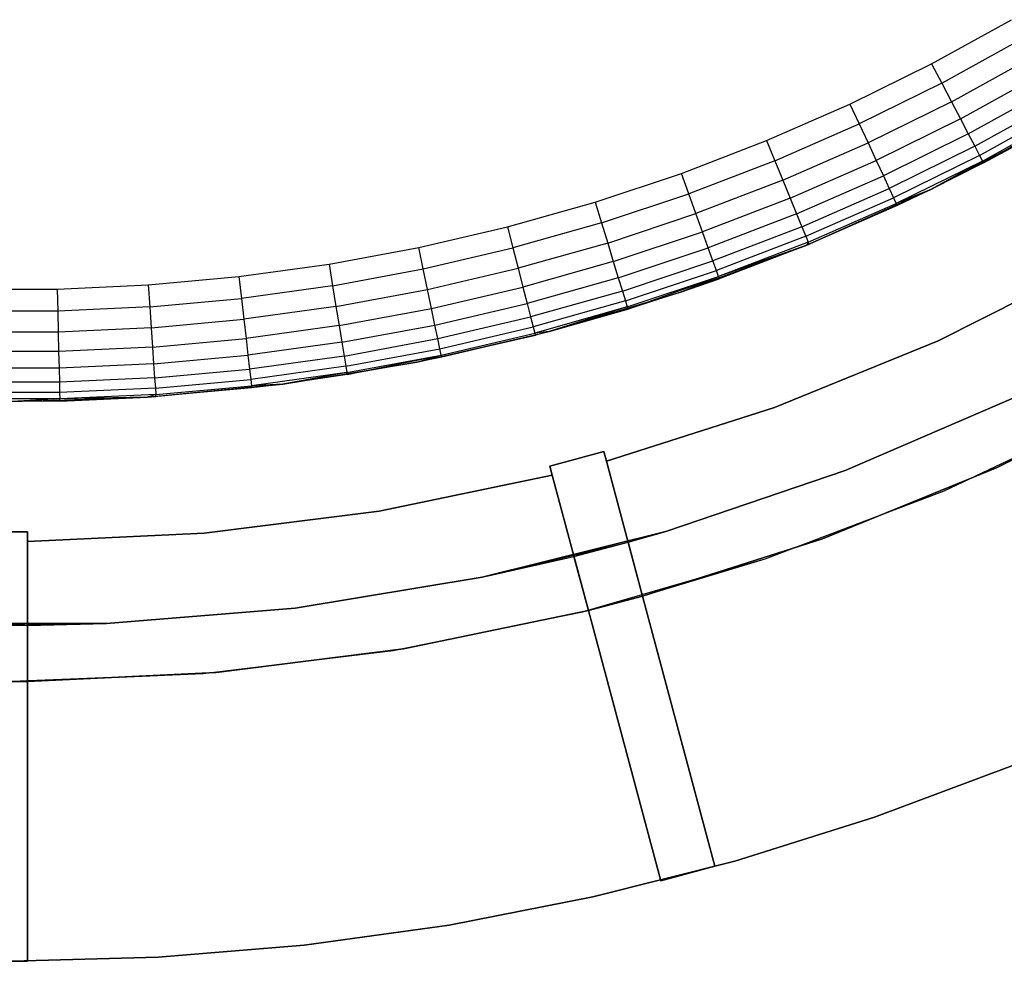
# Model space of a CAD drawing. Extents: x -47 to 47, y -122 to 0.
# Tile 6 of 28: x 0 to 18, y -122 to -106. Entities that reach past the tile are written whole.
import ezdxf

# ---------------------------------------------------------------- set-up
doc = ezdxf.new("R2010")
doc.units = 0
doc.header["$LTSCALE"] = 25.4
doc.layers.get('0').update_dxf_attribs({"linetype": 'CONTINUOUS'})

# ---------------------------------------------------------------- blocks, each defined once
blk = doc.blocks.new('NL2500034645_STL')
at = {"color": 0}
for p, q in [((16.442, -106.463, 154), (17.867, -105.676, 154)), ((16.442, -106.463, 154), (17.867, -105.676, 154)), ((16.623, -106.809, 153.962), (18.064, -106.013, 153.962)), ((16.623, -106.809, 153.962), (18.064, -106.013, 153.962)), ((14.982, -107.183, 154), (16.442, -106.463, 154)), ((14.982, -107.183, 154), (16.442, -106.463, 154)), ((16.442, -106.463, 154), (16.623, -106.809, 153.962)), ((16.442, -106.463, 154), (16.623, -106.809, 153.962)), ((16.797, -107.141, 153.848), (18.253, -106.337, 153.848)), ((16.797, -107.141, 153.848), (18.253, -106.337, 153.848)), ((16.957, -107.448, 153.663), (18.427, -106.636, 153.663)), ((16.957, -107.448, 153.663), (18.427, -106.636, 153.663)), ((16.623, -106.809, 153.962), (15.147, -107.537, 153.962)), ((16.623, -106.809, 153.962), (15.147, -107.537, 153.962)), ((16.623, -106.809, 153.962), (16.797, -107.141, 153.848)), ((16.623, -106.809, 153.962), (16.797, -107.141, 153.848)), ((17.097, -107.716, 153.414), (18.579, -106.898, 153.414)), ((17.097, -107.716, 153.414), (18.579, -106.898, 153.414)), ((16.797, -107.141, 153.848), (15.305, -107.877, 153.848)), ((16.797, -107.141, 153.848), (15.305, -107.877, 153.848)), ((16.797, -107.141, 153.848), (16.957, -107.448, 153.663)), ((16.797, -107.141, 153.848), (16.957, -107.448, 153.663)), ((17.212, -107.937, 153.111), (18.704, -107.113, 153.111)), ((17.212, -107.937, 153.111), (18.704, -107.113, 153.111)), ((13.491, -107.837, 154), (14.982, -107.183, 154)), ((13.491, -107.837, 154), (14.982, -107.183, 154)), ((14.982, -107.183, 154), (15.147, -107.537, 153.962)), ((14.982, -107.183, 154), (15.147, -107.537, 153.962)), ((17.298, -108.1, 152.765), (18.797, -107.272, 152.765)), ((17.298, -108.1, 152.765), (18.797, -107.272, 152.765)), ((16.957, -107.448, 153.663), (15.451, -108.191, 153.663)), ((16.957, -107.448, 153.663), (15.451, -108.191, 153.663)), ((16.957, -107.448, 153.663), (17.097, -107.716, 153.414)), ((16.957, -107.448, 153.663), (17.097, -107.716, 153.414)), ((17.351, -108.201, 152.39), (18.855, -107.371, 152.39)), ((17.351, -108.201, 152.39), (18.855, -107.371, 152.39)), ((17.369, -108.235, 152), (18.855, -107.371, 152.39)), ((17.369, -108.235, 152), (18.855, -107.371, 152.39)), ((13.639, -108.197, 153.962), (15.147, -107.537, 153.962)), ((13.639, -108.197, 153.962), (15.147, -107.537, 153.962)), ((15.147, -107.537, 153.962), (15.305, -107.877, 153.848)), ((15.147, -107.537, 153.962), (15.305, -107.877, 153.848)), ((16.427, -108.711, 52), (18.574, -107.577, 52)), ((16.427, -108.711, 52), (18.574, -107.577, 52)), ((18.574, -107.577, 152), (17.369, -108.235, 152)), ((17.369, -108.235, 152), (18.574, -107.577, 52)), ((17.369, -108.235, 152), (18.574, -107.577, 52)), ((18.574, -107.577, 152), (17.369, -108.235, 152)), ((11.972, -108.421, 154), (13.491, -107.837, 154)), ((11.972, -108.421, 154), (13.491, -107.837, 154)), ((13.491, -107.837, 154), (13.639, -108.197, 153.962)), ((13.491, -107.837, 154), (13.639, -108.197, 153.962)), ((13.782, -108.544, 153.848), (15.305, -107.877, 153.848)), ((13.782, -108.544, 153.848), (15.305, -107.877, 153.848)), ((15.305, -107.877, 153.848), (15.451, -108.191, 153.663)), ((15.305, -107.877, 153.848), (15.451, -108.191, 153.663)), ((17.097, -107.716, 153.414), (15.579, -108.466, 153.414)), ((17.097, -107.716, 153.414), (15.579, -108.466, 153.414)), ((17.097, -107.716, 153.414), (17.212, -107.937, 153.111)), ((17.097, -107.716, 153.414), (17.212, -107.937, 153.111)), ((17.212, -107.937, 153.111), (15.684, -108.691, 153.111)), ((17.212, -107.937, 153.111), (15.684, -108.691, 153.111)), ((17.212, -107.937, 153.111), (17.298, -108.1, 152.765)), ((17.212, -107.937, 153.111), (17.298, -108.1, 152.765)), ((13.639, -108.197, 153.962), (12.103, -108.788, 153.962)), ((13.639, -108.197, 153.962), (12.103, -108.788, 153.962)), ((13.639, -108.197, 153.962), (13.782, -108.544, 153.848)), ((13.639, -108.197, 153.962), (13.782, -108.544, 153.848)), ((13.913, -108.864, 153.663), (15.451, -108.191, 153.663)), ((13.913, -108.864, 153.663), (15.451, -108.191, 153.663)), ((15.451, -108.191, 153.663), (15.579, -108.466, 153.414)), ((15.451, -108.191, 153.663), (15.579, -108.466, 153.414)), ((17.298, -108.1, 152.765), (15.762, -108.859, 152.765)), ((17.298, -108.1, 152.765), (15.762, -108.859, 152.765)), ((17.351, -108.201, 152.39), (15.81, -108.962, 152.39)), ((17.351, -108.201, 152.39), (15.81, -108.962, 152.39)), ((17.351, -108.201, 152.39), (16.427, -108.711, 152)), ((17.351, -108.201, 152.39), (16.427, -108.711, 152)), ((17.298, -108.1, 152.765), (17.351, -108.201, 152.39)), ((17.298, -108.1, 152.765), (17.351, -108.201, 152.39)), ((17.369, -108.235, 152), (17.351, -108.201, 152.39)), ((17.369, -108.235, 152), (17.351, -108.201, 152.39)), ((17.369, -108.235, 152), (16.427, -108.711, 52)), ((17.369, -108.235, 152), (16.427, -108.711, 52)), ((17.369, -108.235, 152), (16.427, -108.711, 152)), ((17.369, -108.235, 152), (16.427, -108.711, 152)), ((10.427, -108.934, 154), (11.972, -108.421, 154)), ((10.427, -108.934, 154), (11.972, -108.421, 154)), ((12.103, -108.788, 153.962), (11.972, -108.421, 154)), ((12.103, -108.788, 153.962), (11.972, -108.421, 154)), ((13.782, -108.544, 153.848), (12.23, -109.141, 153.848)), ((13.782, -108.544, 153.848), (12.23, -109.141, 153.848)), ((13.782, -108.544, 153.848), (13.913, -108.864, 153.663)), ((13.782, -108.544, 153.848), (13.913, -108.864, 153.663)), ((14.029, -109.145, 153.414), (15.579, -108.466, 153.414)), ((14.029, -109.145, 153.414), (15.579, -108.466, 153.414)), ((15.579, -108.466, 153.414), (15.684, -108.691, 153.111)), ((15.579, -108.466, 153.414), (15.684, -108.691, 153.111)), ((14.123, -109.375, 153.111), (15.684, -108.691, 153.111)), ((14.123, -109.375, 153.111), (15.684, -108.691, 153.111)), ((14.21, -109.703, 52), (16.427, -108.711, 52)), ((14.21, -109.703, 52), (16.427, -108.711, 52)), ((16.427, -108.711, 52), (14.251, -109.686, 152)), ((16.427, -108.711, 52), (14.251, -109.686, 152)), ((15.684, -108.691, 153.111), (15.762, -108.859, 152.765)), ((15.684, -108.691, 153.111), (15.762, -108.859, 152.765)), ((16.427, -108.711, 152), (15.81, -108.962, 152.39)), ((16.427, -108.711, 152), (15.81, -108.962, 152.39)), ((16.427, -108.711, 52), (15.827, -108.997, 152)), ((16.427, -108.711, 152), (15.827, -108.997, 152)), ((16.427, -108.711, 52), (15.827, -108.997, 152)), ((16.427, -108.711, 152), (15.827, -108.997, 152)), ((16.427, -108.711, 152), (16.427, -108.711, 52)), ((16.427, -108.711, 152), (16.427, -108.711, 52)), ((8.86, -109.377, 154), (10.427, -108.934, 154)), ((8.86, -109.377, 154), (10.427, -108.934, 154)), ((10.427, -108.934, 154), (10.541, -109.307, 153.962)), ((10.427, -108.934, 154), (10.541, -109.307, 153.962)), ((10.541, -109.307, 153.962), (12.103, -108.788, 153.962)), ((10.541, -109.307, 153.962), (12.103, -108.788, 153.962)), ((12.23, -109.141, 153.848), (12.103, -108.788, 153.962)), ((12.23, -109.141, 153.848), (12.103, -108.788, 153.962)), ((13.913, -108.864, 153.663), (12.346, -109.467, 153.663)), ((13.913, -108.864, 153.663), (12.346, -109.467, 153.663)), ((13.913, -108.864, 153.663), (14.029, -109.145, 153.414)), ((13.913, -108.864, 153.663), (14.029, -109.145, 153.414)), ((14.193, -109.546, 152.765), (15.762, -108.859, 152.765)), ((14.193, -109.546, 152.765), (15.762, -108.859, 152.765)), ((15.762, -108.859, 152.765), (15.81, -108.962, 152.39)), ((15.762, -108.859, 152.765), (15.81, -108.962, 152.39)), ((14.237, -109.651, 152.39), (15.81, -108.962, 152.39)), ((14.237, -109.651, 152.39), (15.81, -108.962, 152.39)), ((15.827, -108.997, 152), (14.251, -109.686, 152)), ((15.827, -108.997, 152), (14.251, -109.686, 152)), ((15.81, -108.962, 152.39), (15.827, -108.997, 152)), ((15.81, -108.962, 152.39), (15.827, -108.997, 152)), ((10.652, -109.666, 153.848), (12.23, -109.141, 153.848)), ((10.652, -109.666, 153.848), (12.23, -109.141, 153.848)), ((12.346, -109.467, 153.663), (12.23, -109.141, 153.848)), ((12.346, -109.467, 153.663), (12.23, -109.141, 153.848)), ((14.029, -109.145, 153.414), (12.448, -109.752, 153.414)), ((14.029, -109.145, 153.414), (12.448, -109.752, 153.414)), ((14.029, -109.145, 153.414), (14.123, -109.375, 153.111)), ((14.029, -109.145, 153.414), (14.123, -109.375, 153.111)), ((7.275, -109.747, 154), (8.86, -109.377, 154)), ((7.275, -109.747, 154), (8.86, -109.377, 154)), ((8.86, -109.377, 154), (8.957, -109.754, 153.962)), ((8.86, -109.377, 154), (8.957, -109.754, 153.962)), ((10.541, -109.307, 153.962), (8.957, -109.754, 153.962)), ((10.541, -109.307, 153.962), (8.957, -109.754, 153.962)), ((10.541, -109.307, 153.962), (10.652, -109.666, 153.848)), ((10.541, -109.307, 153.962), (10.652, -109.666, 153.848)), ((14.123, -109.375, 153.111), (12.532, -109.986, 153.111)), ((14.123, -109.375, 153.111), (12.532, -109.986, 153.111)), ((14.123, -109.375, 153.111), (14.193, -109.546, 152.765)), ((14.123, -109.375, 153.111), (14.193, -109.546, 152.765)), ((10.753, -109.996, 153.663), (12.346, -109.467, 153.663)), ((10.753, -109.996, 153.663), (12.346, -109.467, 153.663)), ((12.448, -109.752, 153.414), (12.346, -109.467, 153.663)), ((12.448, -109.752, 153.414), (12.346, -109.467, 153.663)), ((14.193, -109.546, 152.765), (12.595, -110.16, 152.765)), ((14.193, -109.546, 152.765), (12.595, -110.16, 152.765)), ((14.193, -109.546, 152.765), (14.237, -109.651, 152.39)), ((14.193, -109.546, 152.765), (14.237, -109.651, 152.39)), ((5.674, -110.044, 154), (7.275, -109.747, 154)), ((5.674, -110.044, 154), (7.275, -109.747, 154)), ((7.355, -110.129, 153.962), (7.275, -109.747, 154)), ((7.355, -110.129, 153.962), (7.275, -109.747, 154)), ((7.355, -110.129, 153.962), (8.957, -109.754, 153.962)), ((7.355, -110.129, 153.962), (8.957, -109.754, 153.962)), ((8.957, -109.754, 153.962), (9.051, -110.118, 153.848)), ((8.957, -109.754, 153.962), (9.051, -110.118, 153.848)), ((10.652, -109.666, 153.848), (9.051, -110.118, 153.848)), ((10.652, -109.666, 153.848), (9.051, -110.118, 153.848)), ((10.652, -109.666, 153.848), (10.753, -109.996, 153.663)), ((10.652, -109.666, 153.848), (10.753, -109.996, 153.663)), ((10.842, -110.286, 153.414), (12.448, -109.752, 153.414)), ((10.842, -110.286, 153.414), (12.448, -109.752, 153.414)), ((11.934, -110.55, 52), (14.21, -109.703, 52)), ((11.934, -110.55, 52), (14.21, -109.703, 52)), ((12.532, -109.986, 153.111), (12.448, -109.752, 153.414)), ((12.532, -109.986, 153.111), (12.448, -109.752, 153.414)), ((14.237, -109.651, 152.39), (12.633, -110.267, 152.39)), ((14.237, -109.651, 152.39), (12.633, -110.267, 152.39)), ((14.21, -109.703, 152), (12.633, -110.267, 152.39)), ((14.21, -109.703, 152), (12.633, -110.267, 152.39)), ((14.21, -109.703, 52), (12.646, -110.303, 152)), ((14.21, -109.703, 52), (12.646, -110.303, 152)), ((14.21, -109.703, 152), (12.646, -110.303, 152)), ((14.21, -109.703, 152), (12.646, -110.303, 152)), ((14.237, -109.651, 152.39), (14.21, -109.703, 152)), ((14.237, -109.651, 152.39), (14.21, -109.703, 152)), ((14.21, -109.703, 52), (14.251, -109.686, 152)), ((14.251, -109.686, 152), (14.21, -109.703, 152)), ((14.21, -109.703, 52), (14.251, -109.686, 152)), ((14.251, -109.686, 152), (14.21, -109.703, 152)), ((14.21, -109.703, 52), (14.21, -109.703, 152)), ((14.21, -109.703, 52), (14.21, -109.703, 152)), ((14.251, -109.686, 152), (14.237, -109.651, 152.39)), ((14.251, -109.686, 152), (14.237, -109.651, 152.39)), ((10.915, -110.524, 153.111), (12.532, -109.986, 153.111)), ((10.915, -110.524, 153.111), (12.532, -109.986, 153.111)), ((12.595, -110.16, 152.765), (12.532, -109.986, 153.111)), ((12.595, -110.16, 152.765), (12.532, -109.986, 153.111)), ((4.061, -110.267, 154), (5.674, -110.044, 154)), ((4.061, -110.267, 154), (5.674, -110.044, 154)), ((5.674, -110.044, 154), (5.736, -110.429, 153.962)), ((5.674, -110.044, 154), (5.736, -110.429, 153.962)), ((5.736, -110.429, 153.962), (7.355, -110.129, 153.962)), ((5.736, -110.429, 153.962), (7.355, -110.129, 153.962)), ((7.431, -110.496, 153.848), (7.355, -110.129, 153.962)), ((7.431, -110.496, 153.848), (7.355, -110.129, 153.962)), ((7.431, -110.496, 153.848), (9.051, -110.118, 153.848)), ((7.431, -110.496, 153.848), (9.051, -110.118, 153.848)), ((9.051, -110.118, 153.848), (9.137, -110.453, 153.663)), ((9.051, -110.118, 153.848), (9.137, -110.453, 153.663)), ((10.753, -109.996, 153.663), (9.137, -110.453, 153.663)), ((10.753, -109.996, 153.663), (9.137, -110.453, 153.663)), ((10.753, -109.996, 153.663), (10.842, -110.286, 153.414)), ((10.753, -109.996, 153.663), (10.842, -110.286, 153.414)), ((10.969, -110.701, 152.765), (12.595, -110.16, 152.765)), ((10.969, -110.701, 152.765), (12.595, -110.16, 152.765)), ((12.633, -110.267, 152.39), (12.595, -110.16, 152.765)), ((12.633, -110.267, 152.39), (12.595, -110.16, 152.765)), ((19.378, -109.993, 65), (16.558, -111.412, 65)), ((16.558, -111.412, 55), (19.378, -109.993, 55)), ((19.378, -109.993, 65), (16.558, -111.412, 65)), ((16.558, -111.412, 55), (19.378, -109.993, 55)), ((16.558, -111.412, -50), (19.378, -109.993, -50)), ((16.558, -111.412, 54), (19.378, -109.993, 54)), ((16.558, -111.412, -50), (19.378, -109.993, -50)), ((16.558, -111.412, 54), (19.378, -109.993, 54)), ((2.44, -110.416, 154), (4.061, -110.267, 154)), ((2.44, -110.416, 154), (4.061, -110.267, 154)), ((4.061, -110.267, 154), (4.106, -110.655, 153.962)), ((4.061, -110.267, 154), (4.106, -110.655, 153.962)), ((10.842, -110.286, 153.414), (9.213, -110.746, 153.414)), ((10.842, -110.286, 153.414), (9.213, -110.746, 153.414)), ((10.842, -110.286, 153.414), (10.915, -110.524, 153.111)), ((10.842, -110.286, 153.414), (10.915, -110.524, 153.111)), ((11.003, -110.809, 152.39), (12.633, -110.267, 152.39)), ((11.003, -110.809, 152.39), (12.633, -110.267, 152.39)), ((11.014, -110.846, 152), (12.633, -110.267, 152.39)), ((11.014, -110.846, 152), (12.633, -110.267, 152.39)), ((11.934, -110.55, 152), (12.633, -110.267, 152.39)), ((11.934, -110.55, 152), (12.633, -110.267, 152.39)), ((11.934, -110.55, 52), (12.646, -110.303, 152)), ((12.646, -110.303, 152), (11.934, -110.55, 152)), ((11.934, -110.55, 52), (12.646, -110.303, 152)), ((12.646, -110.303, 152), (11.934, -110.55, 152)), ((12.633, -110.267, 152.39), (12.646, -110.303, 152)), ((12.633, -110.267, 152.39), (12.646, -110.303, 152)), ((-0.814, -110.491, 154), (0.814, -110.491, 154)), ((-0.814, -110.491, 154), (0.814, -110.491, 154)), ((0.814, -110.491, 154), (2.44, -110.416, 154)), ((0.814, -110.491, 154), (2.44, -110.416, 154)), ((0.814, -110.491, 154), (0.823, -110.881, 153.962)), ((0.814, -110.491, 154), (0.823, -110.881, 153.962)), ((2.44, -110.416, 154), (2.467, -110.805, 153.962)), ((2.44, -110.416, 154), (2.467, -110.805, 153.962)), ((5.736, -110.429, 153.962), (4.106, -110.655, 153.962)), ((5.736, -110.429, 153.962), (4.106, -110.655, 153.962)), ((5.736, -110.429, 153.962), (5.796, -110.799, 153.848)), ((5.736, -110.429, 153.962), (5.796, -110.799, 153.848)), ((5.796, -110.799, 153.848), (7.431, -110.496, 153.848)), ((5.796, -110.799, 153.848), (7.431, -110.496, 153.848)), ((7.502, -110.834, 153.663), (7.431, -110.496, 153.848)), ((7.502, -110.834, 153.663), (7.431, -110.496, 153.848)), ((7.502, -110.834, 153.663), (9.137, -110.453, 153.663)), ((7.502, -110.834, 153.663), (9.137, -110.453, 153.663)), ((9.137, -110.453, 153.663), (9.213, -110.746, 153.414)), ((9.137, -110.453, 153.663), (9.213, -110.746, 153.414)), ((2.467, -110.805, 153.962), (4.106, -110.655, 153.962)), ((2.467, -110.805, 153.962), (4.106, -110.655, 153.962)), ((4.106, -110.655, 153.962), (4.149, -111.027, 153.848)), ((4.106, -110.655, 153.962), (4.149, -111.027, 153.848)), ((10.915, -110.524, 153.111), (9.275, -110.987, 153.111)), ((10.915, -110.524, 153.111), (9.275, -110.987, 153.111)), ((9.608, -111.248, 52), (11.934, -110.55, 52)), ((9.608, -111.248, 52), (11.934, -110.55, 52)), ((10.915, -110.524, 153.111), (10.969, -110.701, 152.765)), ((10.915, -110.524, 153.111), (10.969, -110.701, 152.765)), ((11.934, -110.55, 52), (11.014, -110.846, 152)), ((11.934, -110.55, 52), (11.014, -110.846, 152)), ((11.934, -110.55, 152), (11.014, -110.846, 152)), ((11.934, -110.55, 152), (11.014, -110.846, 152)), ((11.934, -110.55, 52), (11.934, -110.55, 152)), ((11.934, -110.55, 52), (11.934, -110.55, 152)), ((2.467, -110.805, 153.962), (0.823, -110.881, 153.962)), ((2.467, -110.805, 153.962), (0.823, -110.881, 153.962)), ((2.467, -110.805, 153.962), (2.493, -111.18, 153.848)), ((2.467, -110.805, 153.962), (2.493, -111.18, 153.848)), ((5.796, -110.799, 153.848), (4.149, -111.027, 153.848)), ((5.796, -110.799, 153.848), (4.149, -111.027, 153.848)), ((5.796, -110.799, 153.848), (5.852, -111.14, 153.663)), ((5.796, -110.799, 153.848), (5.852, -111.14, 153.663)), ((5.852, -111.14, 153.663), (7.502, -110.834, 153.663)), ((5.852, -111.14, 153.663), (7.502, -110.834, 153.663)), ((7.564, -111.131, 153.414), (7.502, -110.834, 153.663)), ((7.564, -111.131, 153.414), (7.502, -110.834, 153.663)), ((7.564, -111.131, 153.414), (9.213, -110.746, 153.414)), ((7.564, -111.131, 153.414), (9.213, -110.746, 153.414)), ((9.213, -110.746, 153.414), (9.275, -110.987, 153.111)), ((9.213, -110.746, 153.414), (9.275, -110.987, 153.111)), ((10.969, -110.701, 152.765), (9.321, -111.166, 152.765)), ((10.969, -110.701, 152.765), (9.321, -111.166, 152.765)), ((11.003, -110.809, 152.39), (9.35, -111.276, 152.39)), ((11.003, -110.809, 152.39), (9.35, -111.276, 152.39)), ((11.003, -110.809, 152.39), (9.608, -111.248, 152)), ((11.003, -110.809, 152.39), (9.608, -111.248, 152)), ((9.608, -111.248, 52), (11.014, -110.846, 152)), ((11.014, -110.846, 152), (9.608, -111.248, 152)), ((9.608, -111.248, 52), (11.014, -110.846, 152)), ((11.014, -110.846, 152), (9.608, -111.248, 152)), ((10.969, -110.701, 152.765), (11.003, -110.809, 152.39)), ((10.969, -110.701, 152.765), (11.003, -110.809, 152.39)), ((11.014, -110.846, 152), (11.003, -110.809, 152.39)), ((11.014, -110.846, 152), (11.003, -110.809, 152.39)), ((0.823, -110.881, 153.962), (-0.823, -110.881, 153.962)), ((0.823, -110.881, 153.962), (-0.823, -110.881, 153.962)), ((0.823, -110.881, 153.962), (0.832, -111.256, 153.848)), ((0.823, -110.881, 153.962), (0.832, -111.256, 153.848)), ((2.493, -111.18, 153.848), (4.149, -111.027, 153.848)), ((2.493, -111.18, 153.848), (4.149, -111.027, 153.848)), ((4.149, -111.027, 153.848), (4.189, -111.371, 153.663)), ((4.149, -111.027, 153.848), (4.189, -111.371, 153.663)), ((7.615, -111.374, 153.111), (9.275, -110.987, 153.111)), ((7.615, -111.374, 153.111), (9.275, -110.987, 153.111)), ((9.275, -110.987, 153.111), (9.321, -111.166, 152.765)), ((9.275, -110.987, 153.111), (9.321, -111.166, 152.765)), ((2.493, -111.18, 153.848), (0.832, -111.256, 153.848)), ((2.493, -111.18, 153.848), (0.832, -111.256, 153.848)), ((2.493, -111.18, 153.848), (2.517, -111.525, 153.663)), ((2.493, -111.18, 153.848), (2.517, -111.525, 153.663)), ((5.852, -111.14, 153.663), (4.189, -111.371, 153.663)), ((5.852, -111.14, 153.663), (4.189, -111.371, 153.663)), ((5.852, -111.14, 153.663), (5.9, -111.44, 153.414)), ((5.852, -111.14, 153.663), (5.9, -111.44, 153.414)), ((5.9, -111.44, 153.414), (7.564, -111.131, 153.414)), ((5.9, -111.44, 153.414), (7.564, -111.131, 153.414)), ((7.615, -111.374, 153.111), (7.564, -111.131, 153.414)), ((7.615, -111.374, 153.111), (7.564, -111.131, 153.414)), ((7.653, -111.555, 152.765), (9.321, -111.166, 152.765)), ((7.653, -111.555, 152.765), (9.321, -111.166, 152.765)), ((9.321, -111.166, 152.765), (9.35, -111.276, 152.39)), ((9.321, -111.166, 152.765), (9.35, -111.276, 152.39)), ((0.832, -111.256, 153.848), (-0.832, -111.256, 153.848)), ((0.832, -111.256, 153.848), (-0.832, -111.256, 153.848)), ((0.832, -111.256, 153.848), (0.839, -111.602, 153.663)), ((0.832, -111.256, 153.848), (0.839, -111.602, 153.663)), ((2.517, -111.525, 153.663), (4.189, -111.371, 153.663)), ((2.517, -111.525, 153.663), (4.189, -111.371, 153.663)), ((4.189, -111.371, 153.663), (4.223, -111.672, 153.414)), ((4.189, -111.371, 153.663), (4.223, -111.672, 153.414)), ((5.94, -111.685, 153.111), (7.615, -111.374, 153.111)), ((5.94, -111.685, 153.111), (7.615, -111.374, 153.111)), ((7.241, -111.794, 52), (9.608, -111.248, 152)), ((7.241, -111.794, 52), (9.608, -111.248, 152)), ((7.241, -111.794, 52), (9.608, -111.248, 52)), ((7.241, -111.794, 52), (9.608, -111.248, 52)), ((7.241, -111.794, 52), (9.359, -111.313, 152)), ((7.241, -111.794, 52), (9.359, -111.313, 152)), ((7.653, -111.555, 152.765), (7.615, -111.374, 153.111)), ((7.653, -111.555, 152.765), (7.615, -111.374, 153.111)), ((7.677, -111.667, 152.39), (9.35, -111.276, 152.39)), ((7.677, -111.667, 152.39), (9.35, -111.276, 152.39)), ((9.359, -111.313, 152), (7.685, -111.704, 152)), ((9.359, -111.313, 152), (7.685, -111.704, 152)), ((9.608, -111.248, 152), (9.35, -111.276, 152.39)), ((9.608, -111.248, 152), (9.35, -111.276, 152.39)), ((9.35, -111.276, 152.39), (9.359, -111.313, 152)), ((9.35, -111.276, 152.39), (9.359, -111.313, 152)), ((9.608, -111.248, 152), (9.359, -111.313, 152)), ((9.608, -111.248, 152), (9.359, -111.313, 152)), ((9.608, -111.248, 52), (9.608, -111.248, 152)), ((9.608, -111.248, 52), (9.608, -111.248, 152)), ((2.517, -111.525, 153.663), (0.839, -111.602, 153.663)), ((2.517, -111.525, 153.663), (0.839, -111.602, 153.663)), ((2.517, -111.525, 153.663), (2.537, -111.827, 153.414)), ((2.517, -111.525, 153.663), (2.537, -111.827, 153.414)), ((5.9, -111.44, 153.414), (4.223, -111.672, 153.414)), ((5.9, -111.44, 153.414), (4.223, -111.672, 153.414)), ((5.9, -111.44, 153.414), (5.94, -111.685, 153.111)), ((5.9, -111.44, 153.414), (5.94, -111.685, 153.111)), ((5.969, -111.868, 152.765), (7.653, -111.555, 152.765)), ((5.969, -111.868, 152.765), (7.653, -111.555, 152.765)), ((7.677, -111.667, 152.39), (7.653, -111.555, 152.765)), ((7.677, -111.667, 152.39), (7.653, -111.555, 152.765)), ((16.558, -111.412, 65), (13.636, -112.604, 65)), ((13.636, -112.604, 55), (16.558, -111.412, 55)), ((16.558, -111.412, 65), (13.636, -112.604, 65)), ((13.636, -112.604, 55), (16.558, -111.412, 55)), ((13.636, -112.604, -50), (16.558, -111.412, -50)), ((13.636, -112.604, 54), (16.558, -111.412, 54)), ((13.636, -112.604, -50), (16.558, -111.412, -50)), ((13.636, -112.604, 54), (16.558, -111.412, 54)), ((16.558, -111.412, 65), (16.558, -111.412, 55)), ((16.558, -111.412, 65), (16.558, -111.412, 55)), ((16.558, -111.412, 54), (16.558, -111.412, -50)), ((16.558, -111.412, 54), (16.558, -111.412, -50)), ((0.839, -111.602, 153.663), (-0.839, -111.602, 153.663)), ((0.839, -111.602, 153.663), (-0.839, -111.602, 153.663)), ((0.839, -111.602, 153.663), (0.846, -111.905, 153.414)), ((0.839, -111.602, 153.663), (0.846, -111.905, 153.414)), ((2.537, -111.827, 153.414), (4.223, -111.672, 153.414)), ((2.537, -111.827, 153.414), (4.223, -111.672, 153.414)), ((4.223, -111.672, 153.414), (4.252, -111.919, 153.111)), ((4.223, -111.672, 153.414), (4.252, -111.919, 153.111)), ((5.94, -111.685, 153.111), (4.252, -111.919, 153.111)), ((5.94, -111.685, 153.111), (4.252, -111.919, 153.111)), ((5.94, -111.685, 153.111), (5.969, -111.868, 152.765)), ((5.94, -111.685, 153.111), (5.969, -111.868, 152.765)), ((5.988, -111.98, 152.39), (7.677, -111.667, 152.39)), ((5.988, -111.98, 152.39), (7.677, -111.667, 152.39)), ((5.994, -112.018, 152), (7.677, -111.667, 152.39)), ((5.994, -112.018, 152), (7.677, -111.667, 152.39)), ((7.241, -111.794, 152), (7.677, -111.667, 152.39)), ((7.241, -111.794, 152), (7.677, -111.667, 152.39)), ((7.685, -111.704, 152), (7.241, -111.794, 52)), ((7.685, -111.704, 152), (7.241, -111.794, 52)), ((7.685, -111.704, 152), (7.241, -111.794, 152)), ((7.685, -111.704, 152), (7.241, -111.794, 152)), ((7.677, -111.667, 152.39), (7.685, -111.704, 152)), ((7.677, -111.667, 152.39), (7.685, -111.704, 152)), ((0.846, -111.905, 153.414), (-0.846, -111.905, 153.414)), ((0.846, -111.905, 153.414), (-0.846, -111.905, 153.414)), ((2.537, -111.827, 153.414), (0.846, -111.905, 153.414)), ((2.537, -111.827, 153.414), (0.846, -111.905, 153.414)), ((0.846, -111.905, 153.414), (0.852, -112.153, 153.111)), ((0.846, -111.905, 153.414), (0.852, -112.153, 153.111)), ((2.537, -111.827, 153.414), (2.555, -112.075, 153.111)), ((2.537, -111.827, 153.414), (2.555, -112.075, 153.111)), ((2.555, -112.075, 153.111), (4.252, -111.919, 153.111)), ((2.555, -112.075, 153.111), (4.252, -111.919, 153.111)), ((4.252, -111.919, 153.111), (4.273, -112.103, 152.765)), ((4.252, -111.919, 153.111), (4.273, -112.103, 152.765)), ((5.969, -111.868, 152.765), (4.273, -112.103, 152.765)), ((5.969, -111.868, 152.765), (4.273, -112.103, 152.765)), ((4.845, -112.186, 52), (7.241, -111.794, 52)), ((4.845, -112.186, 52), (7.241, -111.794, 52)), ((5.969, -111.868, 152.765), (5.988, -111.98, 152.39)), ((5.969, -111.868, 152.765), (5.988, -111.98, 152.39)), ((7.241, -111.794, 52), (5.994, -112.018, 152)), ((7.241, -111.794, 152), (5.994, -112.018, 152)), ((7.241, -111.794, 52), (5.994, -112.018, 152)), ((7.241, -111.794, 152), (5.994, -112.018, 152)), ((7.241, -111.794, 152), (7.241, -111.794, 52)), ((7.241, -111.794, 152), (7.241, -111.794, 52)), ((2.555, -112.075, 153.111), (0.852, -112.153, 153.111)), ((2.555, -112.075, 153.111), (0.852, -112.153, 153.111)), ((2.555, -112.075, 153.111), (2.567, -112.259, 152.765)), ((2.555, -112.075, 153.111), (2.567, -112.259, 152.765)), ((5.988, -111.98, 152.39), (4.286, -112.216, 152.39)), ((5.988, -111.98, 152.39), (4.286, -112.216, 152.39)), ((5.988, -111.98, 152.39), (4.845, -112.186, 152)), ((5.988, -111.98, 152.39), (4.845, -112.186, 152)), ((5.994, -112.018, 152), (4.845, -112.186, 52)), ((5.994, -112.018, 152), (4.845, -112.186, 52)), ((5.994, -112.018, 152), (4.845, -112.186, 152)), ((5.994, -112.018, 152), (4.845, -112.186, 152)), ((5.994, -112.018, 152), (5.988, -111.98, 152.39)), ((5.994, -112.018, 152), (5.988, -111.98, 152.39)), ((0.852, -112.153, 153.111), (-0.852, -112.153, 153.111)), ((0.852, -112.153, 153.111), (-0.852, -112.153, 153.111)), ((0.852, -112.153, 153.111), (0.856, -112.338, 152.765)), ((0.852, -112.153, 153.111), (0.856, -112.338, 152.765)), ((2.567, -112.259, 152.765), (0.856, -112.338, 152.765)), ((2.567, -112.259, 152.765), (0.856, -112.338, 152.765)), ((2.427, -112.421, 52), (4.845, -112.186, 52)), ((2.427, -112.421, 52), (4.845, -112.186, 52)), ((2.567, -112.259, 152.765), (4.273, -112.103, 152.765)), ((2.567, -112.259, 152.765), (4.273, -112.103, 152.765)), ((2.567, -112.259, 152.765), (2.575, -112.373, 152.39)), ((2.567, -112.259, 152.765), (2.575, -112.373, 152.39)), ((2.575, -112.373, 152.39), (4.286, -112.216, 152.39)), ((2.575, -112.373, 152.39), (4.286, -112.216, 152.39)), ((4.845, -112.186, 52), (2.578, -112.411, 152)), ((4.845, -112.186, 52), (2.578, -112.411, 152)), ((4.29, -112.254, 152), (2.578, -112.411, 152)), ((4.29, -112.254, 152), (2.578, -112.411, 152)), ((4.273, -112.103, 152.765), (4.286, -112.216, 152.39)), ((4.273, -112.103, 152.765), (4.286, -112.216, 152.39)), ((4.845, -112.186, 152), (4.286, -112.216, 152.39)), ((4.845, -112.186, 152), (4.286, -112.216, 152.39)), ((4.286, -112.216, 152.39), (4.29, -112.254, 152)), ((4.286, -112.216, 152.39), (4.29, -112.254, 152)), ((4.845, -112.186, 52), (4.29, -112.254, 152)), ((4.845, -112.186, 152), (4.29, -112.254, 152)), ((4.845, -112.186, 52), (4.29, -112.254, 152)), ((4.845, -112.186, 152), (4.29, -112.254, 152)), ((4.845, -112.186, 152), (4.845, -112.186, 52)), ((4.845, -112.186, 152), (4.845, -112.186, 52)), ((17.615, -113.678, 145), (20.628, -112.158, 145)), ((20.628, -112.158, 155), (17.615, -113.678, 155)), ((17.615, -113.678, 145), (20.628, -112.158, 145)), ((17.615, -113.678, 65), (20.628, -112.158, 65)), ((20.628, -112.158, 155), (17.615, -113.678, 155)), ((17.615, -113.678, 55), (20.628, -112.158, 55)), ((17.615, -113.678, 65), (20.628, -112.158, 65)), ((17.615, -113.678, 55), (20.628, -112.158, 55)), ((0.859, -112.452, 152.39), (-0.859, -112.452, 152.39)), ((0.859, -112.452, 152.39), (-0.859, -112.452, 152.39)), ((0.856, -112.338, 152.765), (-0.856, -112.338, 152.765)), ((0.856, -112.338, 152.765), (-0.856, -112.338, 152.765)), ((0, -112.5, 52), (2.427, -112.421, 52)), ((0, -112.5, 52), (2.427, -112.421, 52)), ((0.859, -112.452, 152.39), (0, -112.5, 152)), ((0.859, -112.452, 152.39), (0, -112.5, 152)), ((0.856, -112.338, 152.765), (0.859, -112.452, 152.39)), ((0.856, -112.338, 152.765), (0.859, -112.452, 152.39)), ((2.575, -112.373, 152.39), (0.859, -112.452, 152.39)), ((2.575, -112.373, 152.39), (0.859, -112.452, 152.39)), ((2.427, -112.421, 152), (0.859, -112.452, 152.39)), ((2.427, -112.421, 152), (0.859, -112.452, 152.39)), ((0.86, -112.49, 152), (0.859, -112.452, 152.39)), ((0.86, -112.49, 152), (0.859, -112.452, 152.39)), ((2.427, -112.421, 152), (0.86, -112.49, 152)), ((0.86, -112.49, 152), (2.427, -112.421, 52)), ((0.86, -112.49, 152), (2.427, -112.421, 52)), ((2.427, -112.421, 152), (0.86, -112.49, 152)), ((2.575, -112.373, 152.39), (2.427, -112.421, 152)), ((2.575, -112.373, 152.39), (2.427, -112.421, 152)), ((2.427, -112.421, 52), (2.578, -112.411, 152)), ((2.578, -112.411, 152), (2.427, -112.421, 152)), ((2.427, -112.421, 52), (2.578, -112.411, 152)), ((2.578, -112.411, 152), (2.427, -112.421, 152)), ((2.427, -112.421, 52), (2.427, -112.421, 152)), ((2.427, -112.421, 52), (2.427, -112.421, 152)), ((2.578, -112.411, 152), (2.575, -112.373, 152.39)), ((2.578, -112.411, 152), (2.575, -112.373, 152.39)), ((14.899, -113.733, 145), (18.006, -112.39, 145)), ((18.006, -112.39, 155), (14.899, -113.733, 155)), ((18.006, -112.39, 155), (14.899, -113.733, 155)), ((14.899, -113.733, 145), (18.006, -112.39, 145)), ((0.86, -112.49, 152), (0, -112.5, 52)), ((0.86, -112.49, 152), (0, -112.5, 152)), ((0.86, -112.49, 152), (0, -112.5, 52)), ((0.86, -112.49, 152), (0, -112.5, 152)), ((13.636, -112.604, 65), (10.628, -113.562, 65)), ((10.628, -113.562, 55), (13.636, -112.604, 55)), ((13.636, -112.604, 65), (10.628, -113.562, 65)), ((10.628, -113.562, 55), (13.636, -112.604, 55)), ((10.628, -113.562, -50), (13.636, -112.604, -50)), ((10.628, -113.562, 54), (13.636, -112.604, 54)), ((10.628, -113.562, -50), (13.636, -112.604, -50)), ((10.628, -113.562, 54), (13.636, -112.604, 54)), ((13.636, -112.604, 65), (13.636, -112.604, 55)), ((13.636, -112.604, 65), (13.636, -112.604, 55)), ((13.636, -112.604, 54), (13.636, -112.604, -50)), ((13.636, -112.604, 54), (13.636, -112.604, -50)), ((19.751, -112.632, -55), (16.659, -114.099, -55)), ((19.751, -112.632, 54), (16.659, -114.099, 54)), ((19.751, -112.632, -55), (16.659, -114.099, -55)), ((19.751, -112.632, 54), (16.659, -114.099, 54)), ((9.617, -113.653, 65), (10.583, -113.394, 65)), ((10.583, -113.394, -50), (9.617, -113.653, -50)), ((9.617, -113.653, 65), (10.583, -113.394, 65)), ((10.583, -113.394, -50), (9.617, -113.653, -50)), ((10.628, -113.562, -50), (10.583, -113.394, -50)), ((10.583, -113.394, -50), (10.583, -113.394, 65)), ((10.583, -113.394, 65), (10.628, -113.562, 65)), ((10.583, -113.394, -50), (10.583, -113.394, 65)), ((10.583, -113.394, 65), (10.628, -113.562, 65)), ((10.628, -113.562, -50), (10.583, -113.394, -50)), ((9.661, -113.816, 65), (9.617, -113.653, 65)), ((9.617, -113.653, 65), (9.617, -113.653, -50)), ((9.617, -113.653, -50), (9.661, -113.816, -50)), ((9.617, -113.653, 65), (9.617, -113.653, -50)), ((9.661, -113.816, 65), (9.617, -113.653, 65)), ((9.617, -113.653, -50), (9.661, -113.816, -50)), ((10.628, -113.562, 54), (10.628, -113.562, -50)), ((10.628, -113.562, 65), (10.628, -113.562, 55)), ((10.628, -113.562, 55), (11.275, -115.977, 55)), ((11.275, -115.977, 54), (10.628, -113.562, 54)), ((10.628, -113.562, 55), (11.275, -115.977, 55)), ((10.628, -113.562, 65), (10.628, -113.562, 55)), ((10.628, -113.562, 54), (10.628, -113.562, -50)), ((11.275, -115.977, 54), (10.628, -113.562, 54)), ((14.491, -114.953, 145), (17.615, -113.678, 145)), ((17.615, -113.678, 155), (14.491, -114.953, 155)), ((14.491, -114.953, 145), (17.615, -113.678, 145)), ((14.491, -114.953, 65), (17.615, -113.678, 65)), ((17.615, -113.678, 155), (14.491, -114.953, 155)), ((14.491, -114.953, 55), (17.615, -113.678, 55)), ((14.491, -114.953, 65), (17.615, -113.678, 65)), ((14.491, -114.953, 55), (17.615, -113.678, 55)), ((17.615, -113.678, 145), (17.615, -113.678, 155)), ((17.615, -113.678, 145), (17.615, -113.678, 155)), ((17.615, -113.678, 55), (17.615, -113.678, 65)), ((17.615, -113.678, 55), (17.615, -113.678, 65)), ((6.57, -114.457, 65), (9.661, -113.816, 65)), ((9.661, -113.816, 55), (6.57, -114.457, 55)), ((9.661, -113.816, 55), (6.57, -114.457, 55)), ((6.57, -114.457, 65), (9.661, -113.816, 65)), ((6.57, -114.457, -50), (9.661, -113.816, -50)), ((6.57, -114.457, 54), (9.661, -113.816, 54)), ((6.57, -114.457, -50), (9.661, -113.816, -50)), ((6.57, -114.457, 54), (9.661, -113.816, 54)), ((10.308, -116.231, 55), (9.661, -113.816, 55)), ((9.661, -113.816, 55), (9.661, -113.816, 65)), ((9.661, -113.816, -50), (9.661, -113.816, 54)), ((9.661, -113.816, 54), (10.308, -116.231, 54)), ((9.661, -113.816, 55), (9.661, -113.816, 65)), ((10.308, -116.231, 55), (9.661, -113.816, 55)), ((9.661, -113.816, -50), (9.661, -113.816, 54)), ((9.661, -113.816, 54), (10.308, -116.231, 54)), ((11.692, -114.819, 145), (14.899, -113.733, 145)), ((14.899, -113.733, 155), (11.692, -114.819, 155)), ((14.899, -113.733, 155), (11.692, -114.819, 155)), ((11.692, -114.819, 145), (14.899, -113.733, 145)), ((14.899, -113.733, 155), (14.899, -113.733, 145)), ((14.899, -113.733, 155), (14.899, -113.733, 145)), ((16.659, -114.099, -55), (13.458, -115.313, -55)), ((16.659, -114.099, 54), (13.458, -115.313, 54)), ((16.659, -114.099, -55), (13.458, -115.313, -55)), ((16.659, -114.099, 54), (13.458, -115.313, 54)), ((16.659, -114.099, 54), (16.659, -114.099, -55)), ((16.659, -114.099, 54), (16.659, -114.099, -55)), ((3.438, -114.852, 65), (6.57, -114.457, 65)), ((6.57, -114.457, 55), (3.438, -114.852, 55)), ((6.57, -114.457, 55), (3.438, -114.852, 55)), ((3.438, -114.852, 65), (6.57, -114.457, 65)), ((3.438, -114.852, -50), (6.57, -114.457, -50)), ((3.438, -114.852, 54), (6.57, -114.457, 54)), ((3.438, -114.852, -50), (6.57, -114.457, -50)), ((3.438, -114.852, 54), (6.57, -114.457, 54)), ((6.57, -114.457, 65), (6.57, -114.457, 55)), ((6.57, -114.457, 65), (6.57, -114.457, 55)), ((6.57, -114.457, 54), (6.57, -114.457, -50)), ((6.57, -114.457, 54), (6.57, -114.457, -50)), ((-0.715, -114.825, 65), (0.285, -114.825, 65)), ((0.285, -114.825, -50), (-0.715, -114.825, -50)), ((-0.715, -114.825, 65), (0.285, -114.825, 65)), ((0.285, -114.825, -50), (-0.715, -114.825, -50)), ((0.285, -114.999, -50), (0.285, -114.825, -50)), ((0.285, -114.825, -50), (0.285, -114.825, 65)), ((0.285, -114.825, 65), (0.285, -114.999, 65)), ((0.285, -114.825, -50), (0.285, -114.825, 65)), ((0.285, -114.825, 65), (0.285, -114.999, 65)), ((0.285, -114.999, -50), (0.285, -114.825, -50)), ((0.285, -114.999, 65), (3.438, -114.852, 65)), ((3.438, -114.852, 55), (0.285, -114.999, 55)), ((3.438, -114.852, 55), (0.285, -114.999, 55)), ((0.285, -114.999, 65), (3.438, -114.852, 65)), ((0.285, -114.999, -50), (3.438, -114.852, -50)), ((0.285, -114.999, 54), (3.438, -114.852, 54)), ((0.285, -114.999, -50), (3.438, -114.852, -50)), ((0.285, -114.999, 54), (3.438, -114.852, 54)), ((3.438, -114.852, 65), (3.438, -114.852, 55)), ((3.438, -114.852, 65), (3.438, -114.852, 55)), ((3.438, -114.852, 54), (3.438, -114.852, -50)), ((3.438, -114.852, 54), (3.438, -114.852, -50)), ((11.692, -114.819, 155), (8.407, -115.639, 155)), ((8.407, -115.639, 155), (11.692, -114.819, 145)), ((8.407, -115.639, 155), (11.692, -114.819, 145)), ((11.692, -114.819, 155), (8.407, -115.639, 155)), ((11.016, -115.011, 145), (11.692, -114.819, 145)), ((11.016, -115.011, 145), (11.692, -114.819, 145)), ((11.692, -114.819, 155), (11.692, -114.819, 145)), ((11.692, -114.819, 155), (11.692, -114.819, 145)), ((0.285, -114.999, 54), (0.285, -114.999, -50)), ((0.285, -114.999, 65), (0.285, -114.999, 55)), ((0.285, -114.999, 55), (0.285, -117.499, 55)), ((0.285, -117.499, 54), (0.285, -114.999, 54)), ((0.285, -114.999, 65), (0.285, -114.999, 55)), ((0.285, -114.999, 55), (0.285, -117.499, 55)), ((0.285, -114.999, 54), (0.285, -114.999, -50)), ((0.285, -117.499, 54), (0.285, -114.999, 54)), ((8.407, -115.639, 155), (11.016, -115.011, 145)), ((8.407, -115.639, 155), (11.016, -115.011, 145)), ((10.049, -115.265, 65), (11.016, -115.011, 65)), ((10.049, -115.265, 65), (11.016, -115.011, 65)), ((10.049, -115.265, 145), (11.016, -115.011, 145)), ((10.049, -115.265, 145), (11.016, -115.011, 145)), ((11.275, -115.977, 65), (11.016, -115.011, 65)), ((11.016, -115.011, 65), (11.016, -115.011, 145)), ((11.016, -115.011, 145), (11.275, -115.977, 145)), ((11.016, -115.011, 145), (11.275, -115.977, 145)), ((11.275, -115.977, 65), (11.016, -115.011, 65)), ((11.016, -115.011, 65), (11.016, -115.011, 145)), ((11.275, -115.977, 145), (14.491, -114.953, 145)), ((14.491, -114.953, 155), (11.275, -115.977, 155)), ((11.275, -115.977, 145), (14.491, -114.953, 145)), ((11.275, -115.977, 65), (14.491, -114.953, 65)), ((14.491, -114.953, 155), (11.275, -115.977, 155)), ((11.275, -115.977, 55), (14.491, -114.953, 55)), ((11.275, -115.977, 65), (14.491, -114.953, 65)), ((11.275, -115.977, 55), (14.491, -114.953, 55)), ((14.491, -114.953, 145), (14.491, -114.953, 155)), ((14.491, -114.953, 145), (14.491, -114.953, 155)), ((14.491, -114.953, 55), (14.491, -114.953, 65)), ((14.491, -114.953, 55), (14.491, -114.953, 65)), ((8.407, -115.639, 145), (10.049, -115.265, 145)), ((8.407, -115.639, 155), (10.049, -115.265, 145)), ((8.407, -115.639, 145), (10.049, -115.265, 145)), ((8.407, -115.639, 155), (10.049, -115.265, 145)), ((10.308, -116.231, 145), (10.049, -115.265, 145)), ((10.049, -115.265, 145), (10.049, -115.265, 65)), ((10.049, -115.265, 65), (10.308, -116.231, 65)), ((10.308, -116.231, 145), (10.049, -115.265, 145)), ((10.049, -115.265, 65), (10.308, -116.231, 65)), ((10.049, -115.265, 145), (10.049, -115.265, 65)), ((13.458, -115.313, -55), (10.171, -116.265, -55)), ((13.458, -115.313, -55), (10.171, -116.265, -55)), ((13.458, -115.313, -55), (11.275, -115.977, -52)), ((13.458, -115.313, 54), (11.275, -115.977, 54)), ((13.458, -115.313, -55), (11.275, -115.977, -52)), ((13.458, -115.313, 54), (11.275, -115.977, 54)), ((13.458, -115.313, 54), (13.458, -115.313, -55)), ((13.458, -115.313, 54), (13.458, -115.313, -55)), ((5.067, -116.19, 145), (8.407, -115.639, 145)), ((8.407, -115.639, 155), (5.067, -116.19, 155)), ((8.407, -115.639, 155), (5.067, -116.19, 155)), ((5.067, -116.19, 145), (8.407, -115.639, 145)), ((8.407, -115.639, 155), (8.407, -115.639, 145)), ((8.407, -115.639, 155), (8.407, -115.639, 145)), ((11.275, -115.977, -52), (10.171, -116.265, -55)), ((11.275, -115.977, -52), (10.171, -116.265, -55)), ((10.308, -116.231, -52), (11.275, -115.977, -52)), ((10.308, -116.231, -52), (11.275, -115.977, -52)), ((11.275, -115.977, 55), (11.275, -115.977, 65)), ((11.275, -115.977, 145), (11.275, -115.977, 155)), ((11.275, -115.977, 155), (12.568, -120.802, 155)), ((12.568, -120.802, -52), (11.275, -115.977, -52)), ((11.275, -115.977, -52), (11.275, -115.977, 54)), ((11.275, -115.977, 145), (11.275, -115.977, 155)), ((11.275, -115.977, 155), (12.568, -120.802, 155)), ((12.568, -120.802, -52), (11.275, -115.977, -52)), ((11.275, -115.977, 55), (11.275, -115.977, 65)), ((11.275, -115.977, -52), (11.275, -115.977, 54)), ((1.693, -116.465, 145), (5.067, -116.19, 145)), ((5.067, -116.19, 155), (1.693, -116.465, 155)), ((5.067, -116.19, 155), (1.693, -116.465, 155)), ((1.693, -116.465, 145), (5.067, -116.19, 145)), ((5.067, -116.19, 155), (5.067, -116.19, 145)), ((5.067, -116.19, 155), (5.067, -116.19, 145)), ((10.171, -116.265, -55), (6.817, -116.95, -55)), ((10.171, -116.265, 54), (6.817, -116.95, 54)), ((10.171, -116.265, -55), (6.817, -116.95, -55)), ((10.171, -116.265, 54), (6.817, -116.95, 54)), ((7.004, -116.919, 145), (10.308, -116.231, 145)), ((10.308, -116.231, 155), (7.004, -116.919, 155)), ((7.004, -116.919, 145), (10.308, -116.231, 145)), ((10.308, -116.231, 55), (7.004, -116.919, 55)), ((7.004, -116.919, 65), (10.308, -116.231, 65)), ((10.308, -116.231, 55), (7.004, -116.919, 55)), ((7.004, -116.919, 65), (10.308, -116.231, 65)), ((10.308, -116.231, 155), (7.004, -116.919, 155)), ((10.308, -116.231, 54), (10.171, -116.265, 54)), ((10.308, -116.231, -52), (10.171, -116.265, -55)), ((10.308, -116.231, -52), (10.171, -116.265, -55)), ((10.308, -116.231, 54), (10.171, -116.265, 54)), ((10.171, -116.265, 54), (10.171, -116.265, -55)), ((10.171, -116.265, 54), (10.171, -116.265, -55)), ((10.308, -116.231, 54), (10.308, -116.231, -52)), ((10.308, -116.231, -52), (11.602, -121.061, -52)), ((11.602, -121.061, 155), (10.308, -116.231, 155)), ((10.308, -116.231, 155), (10.308, -116.231, 145)), ((10.308, -116.231, 65), (10.308, -116.231, 55)), ((10.308, -116.231, 155), (10.308, -116.231, 145)), ((10.308, -116.231, 65), (10.308, -116.231, 55)), ((11.602, -121.061, 155), (10.308, -116.231, 155)), ((10.308, -116.231, -52), (11.602, -121.061, -52)), ((10.308, -116.231, 54), (10.308, -116.231, -52)), ((1.693, -116.465, 155), (-1.693, -116.465, 155)), ((1.693, -116.465, 155), (-1.693, -116.465, 155)), ((1.693, -116.465, 155), (-0.715, -116.494, 145)), ((1.693, -116.465, 155), (-0.715, -116.494, 145)), ((-0.715, -116.494, 65), (0.285, -116.499, 65)), ((-0.715, -116.494, 65), (0.285, -116.499, 65)), ((-0.715, -116.494, 145), (0.285, -116.499, 145)), ((-0.715, -116.494, 145), (0.285, -116.499, 145)), ((0.285, -116.499, 145), (1.693, -116.465, 145)), ((1.693, -116.465, 155), (0.285, -116.499, 145)), ((1.693, -116.465, 155), (0.285, -116.499, 145)), ((0.285, -116.499, 145), (1.693, -116.465, 145)), ((0.285, -117.499, 65), (0.285, -116.499, 65)), ((0.285, -116.499, 65), (0.285, -116.499, 145)), ((0.285, -116.499, 145), (0.285, -117.499, 145)), ((0.285, -116.499, 145), (0.285, -117.499, 145)), ((0.285, -117.499, 65), (0.285, -116.499, 65)), ((0.285, -116.499, 65), (0.285, -116.499, 145)), ((1.693, -116.465, 145), (1.693, -116.465, 155)), ((1.693, -116.465, 145), (1.693, -116.465, 155)), ((6.817, -116.95, -55), (3.42, -117.362, -55)), ((6.817, -116.95, 54), (3.42, -117.362, 54)), ((6.817, -116.95, -55), (3.42, -117.362, -55)), ((6.817, -116.95, 54), (3.42, -117.362, 54)), ((3.656, -117.342, 145), (7.004, -116.919, 145)), ((7.004, -116.919, 155), (3.656, -117.342, 155)), ((3.656, -117.342, 145), (7.004, -116.919, 145)), ((7.004, -116.919, 55), (3.656, -117.342, 55)), ((3.656, -117.342, 65), (7.004, -116.919, 65)), ((7.004, -116.919, 55), (3.656, -117.342, 55)), ((3.656, -117.342, 65), (7.004, -116.919, 65)), ((7.004, -116.919, 155), (3.656, -117.342, 155)), ((6.817, -116.95, 54), (6.817, -116.95, -55)), ((6.817, -116.95, 54), (6.817, -116.95, -55)), ((7.004, -116.919, 145), (7.004, -116.919, 155)), ((7.004, -116.919, 145), (7.004, -116.919, 155)), ((7.004, -116.919, 55), (7.004, -116.919, 65)), ((7.004, -116.919, 55), (7.004, -116.919, 65)), ((3.42, -117.362, -55), (0, -117.5, -55)), ((3.42, -117.362, -55), (0, -117.5, -55)), ((0.285, -117.499, 145), (3.656, -117.342, 145)), ((3.656, -117.342, 155), (0.285, -117.499, 155)), ((0.285, -117.499, 145), (3.656, -117.342, 145)), ((3.656, -117.342, 55), (0.285, -117.499, 55)), ((0.285, -117.499, 65), (3.656, -117.342, 65)), ((3.656, -117.342, 55), (0.285, -117.499, 55)), ((0.285, -117.499, 65), (3.656, -117.342, 65)), ((3.656, -117.342, 155), (0.285, -117.499, 155)), ((3.42, -117.362, -55), (0.285, -117.499, -52)), ((3.42, -117.362, 54), (0.285, -117.499, 54)), ((3.42, -117.362, -55), (0.285, -117.499, -52)), ((3.42, -117.362, 54), (0.285, -117.499, 54)), ((3.42, -117.362, 54), (3.42, -117.362, -55)), ((3.42, -117.362, 54), (3.42, -117.362, -55)), ((3.656, -117.342, 145), (3.656, -117.342, 155)), ((3.656, -117.342, 145), (3.656, -117.342, 155)), ((3.656, -117.342, 55), (3.656, -117.342, 65)), ((3.656, -117.342, 55), (3.656, -117.342, 65)), ((0, -117.5, -52), (0.285, -117.499, -52)), ((0.285, -117.499, -52), (0, -117.5, -55)), ((0.285, -117.499, -52), (0, -117.5, -55)), ((0, -117.5, -52), (0.285, -117.499, -52)), ((0.285, -117.499, 55), (0.285, -117.499, 65)), ((0.285, -117.499, 145), (0.285, -117.499, 155)), ((0.285, -117.499, 155), (0.285, -122.495, 155)), ((0.285, -122.495, -52), (0.285, -117.499, -52)), ((0.285, -117.499, -52), (0.285, -117.499, 54)), ((0.285, -117.499, 145), (0.285, -117.499, 155)), ((0.285, -117.499, 55), (0.285, -117.499, 65)), ((0.285, -117.499, 155), (0.285, -122.495, 155)), ((0.285, -122.495, -52), (0.285, -117.499, -52)), ((0.285, -117.499, -52), (0.285, -117.499, 54)), ((17.875, -119.008, -52), (15.423, -119.926, -52)), ((15.423, -119.926, -57), (17.875, -119.008, -57)), ((17.875, -119.008, -52), (15.423, -119.926, -52)), ((15.423, -119.926, -57), (17.875, -119.008, -57)), ((15.423, -119.926, -52), (12.925, -120.708, -52)), ((12.925, -120.708, -57), (15.423, -119.926, -57)), ((15.423, -119.926, -52), (12.925, -120.708, -52)), ((12.925, -120.708, -57), (15.423, -119.926, -57)), ((15.423, -119.926, -52), (15.423, -119.926, -57)), ((15.423, -119.926, -52), (15.423, -119.926, -57)), ((12.925, -120.708, -52), (10.387, -121.35, -52)), ((10.387, -121.35, -57), (12.925, -120.708, -57)), ((12.925, -120.708, -52), (10.387, -121.35, -52)), ((10.387, -121.35, -57), (12.925, -120.708, -57)), ((12.925, -120.708, -52), (12.925, -120.708, -57)), ((12.925, -120.708, -52), (12.925, -120.708, -57)), ((11.602, -121.061, 155), (12.568, -120.802, 155)), ((11.602, -121.061, -52), (12.568, -120.802, -52)), ((11.602, -121.061, 155), (12.568, -120.802, 155)), ((11.602, -121.061, -52), (12.568, -120.802, -52)), ((12.568, -120.802, 155), (12.568, -120.802, -52)), ((12.568, -120.802, 155), (12.568, -120.802, -52)), ((11.602, -121.061, -52), (11.602, -121.061, 155)), ((11.602, -121.061, -52), (11.602, -121.061, 155)), ((10.387, -121.35, -52), (7.818, -121.852, -52)), ((7.818, -121.852, -57), (10.387, -121.35, -57)), ((10.387, -121.35, -52), (7.818, -121.852, -52)), ((7.818, -121.852, -57), (10.387, -121.35, -57)), ((10.387, -121.35, -52), (10.387, -121.35, -57)), ((10.387, -121.35, -52), (10.387, -121.35, -57)), ((7.818, -121.852, -52), (5.225, -122.212, -52)), ((5.225, -122.212, -57), (7.818, -121.852, -57)), ((7.818, -121.852, -52), (5.225, -122.212, -52)), ((5.225, -122.212, -57), (7.818, -121.852, -57)), ((7.818, -121.852, -52), (7.818, -121.852, -57)), ((7.818, -121.852, -52), (7.818, -121.852, -57)), ((5.225, -122.212, -52), (2.617, -122.428, -52)), ((2.617, -122.428, -57), (5.225, -122.212, -57)), ((5.225, -122.212, -52), (2.617, -122.428, -52)), ((2.617, -122.428, -57), (5.225, -122.212, -57)), ((5.225, -122.212, -52), (5.225, -122.212, -57)), ((5.225, -122.212, -52), (5.225, -122.212, -57)), ((2.617, -122.428, -52), (0, -122.5, -52)), ((0, -122.5, -57), (2.617, -122.428, -57)), ((2.617, -122.428, -52), (0, -122.5, -52)), ((0, -122.5, -57), (2.617, -122.428, -57)), ((2.617, -122.428, -52), (2.617, -122.428, -57)), ((2.617, -122.428, -52), (2.617, -122.428, -57)), ((-0.715, -122.495, 155), (0.285, -122.495, 155)), ((-0.715, -122.495, -52), (0.285, -122.495, -52)), ((-0.715, -122.495, 155), (0.285, -122.495, 155)), ((-0.715, -122.495, -52), (0.285, -122.495, -52)), ((0.285, -122.495, 155), (0.285, -122.495, -52)), ((0.285, -122.495, 155), (0.285, -122.495, -52))]:
    blk.add_line(p, q, dxfattribs=at)

msp = doc.modelspace()

# ---------------------------------------------------------------- block references
at = {"color": 0}
msp.add_blockref('NL2500034645_STL', (0, 0), dxfattribs=at)

doc.saveas('drawing.dxf')
